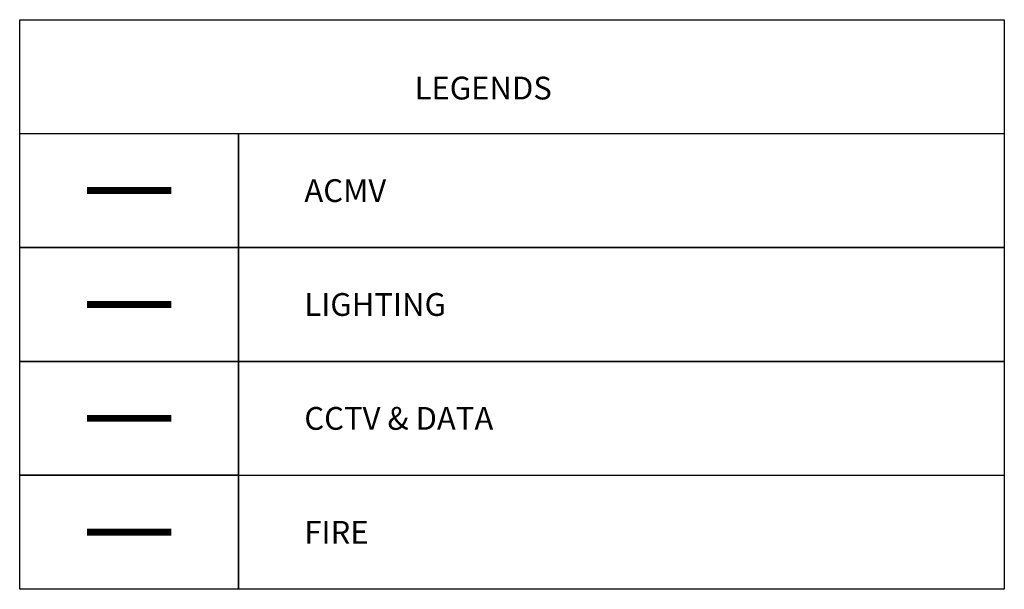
# Model space of a CAD drawing. Header units: millimetres. Extents: x -150 to 37805, y -49 to 13830.
# Tile 17 of 17: x 33485 to 37805, y 9032 to 11533. Entities that reach past the tile are written whole.
import ezdxf

# ---------------------------------------------------------------- set-up
doc = ezdxf.new("R2010")
doc.units = ezdxf.units.MM
for name, color, linetype, lineweight, true_color in [('ACMV', 5, 'Continuous', 20, 0x0000ff), ('CCTV', 7, 'Continuous', 20, 0x7fff7f), ('FIRE', 1, 'Continuous', 20, 0xff0000), ('LIGHTING', 6, 'Continuous', 20, 0xff00ff)]:
    doc.layers.add(name, color=color, linetype=linetype, lineweight=lineweight, true_color=true_color)
doc.layers.add('ACMV-MEPF_General Text', color=7, linetype='Continuous')
doc.layers.add('ACMV-SA-DUCT-TEXT', color=7, linetype='Continuous')
doc.styles.get("Standard").update_dxf_attribs({"font": 'arial.ttf'})

msp = doc.modelspace()

# ---------------------------------------------------------------- linework, layer by layer
at = {"layer": 'ACMV', "const_width": 30, "elevation": 0}
msp.add_lwpolyline([(33779.9, 10782.9), (34150.7, 10782.9)], dxfattribs=at)
at = {"layer": 'ACMV-MEPF_General Text', "extrusion": (3.1207e-11, -8.26108e-09, 1)}
for points in [[(33485.2, 11532.8), (37805.4, 11532.3), (37805.4, 11032.3), (33485.1, 11032.8)], [(34445.5, 11032.8), (37805.4, 11032.3), (37805.3, 10532.3), (34445.4, 10532.8)], [(34445.4, 10532.8), (37805.3, 10532.3), (37805.2, 10032.3), (34445.4, 10032.8)], [(34445.4, 10032.8), (37805.2, 10032.3), (37805.1, 9532.3), (34445.3, 9532.8)], [(34445.3, 9532.8), (37805.1, 9532.3), (37805, 9032.3), (34445.2, 9032.8)]]:
    msp.add_lwpolyline(points, close=True, dxfattribs=at)
at = {"layer": 'ACMV-MEPF_General Text', "extrusion": (3.1207e-11, -8.26108e-09, 1), "elevation": 0}
for points in [[(33485.1, 11033), (34445.5, 11032.8), (34445.4, 10532.8), (33485, 10533)], [(33485, 10533), (34445.4, 10532.8), (34445.4, 10032.8), (33485, 10033)], [(33485, 10033), (34445.4, 10032.8), (34445.3, 9532.8), (33484.9, 9533)], [(33484.9, 9533), (34445.3, 9532.8), (34445.2, 9032.8), (33484.8, 9033)]]:
    msp.add_lwpolyline(points, close=True, dxfattribs=at)
at = {"layer": 'CCTV', "const_width": 30, "elevation": 0}
msp.add_lwpolyline([(33779.7, 9782.9), (34150.5, 9782.9)], dxfattribs=at)
at = {"layer": 'FIRE', "const_width": 30, "elevation": 0}
msp.add_lwpolyline([(33779.7, 9282.9), (34150.4, 9282.9)], dxfattribs=at)
at = {"layer": 'LIGHTING', "const_width": 30, "elevation": 0}
msp.add_lwpolyline([(33779.8, 10282.9), (34150.6, 10282.9)], dxfattribs=at)

# ---------------------------------------------------------------- texts
at = {"layer": 'ACMV-SA-DUCT-TEXT', "char_height": 100, "attachment_point": 1}
for s, insert in [('{\\Fromans|c0;LEGENDS}', (35217.4, 11282.6)), ('{\\Fromans|c0;ACMV}', (34733.9, 10832.5, 0)), ('{\\Fromans|c0;LIGHTING}', (34733.8, 10332.6)), ('{\\Fromans|c0;CCTV & DATA}', (34733.7, 9832.6, 0)), ('{\\Fromans|c0;FIRE}', (34733.6, 9332.6))]:
    msp.add_mtext_dynamic_manual_height_columns(s, width=1639.938, gutter_width=1, heights=[0], dxfattribs=dict(at, insert=insert))

doc.saveas('drawing.dxf')
